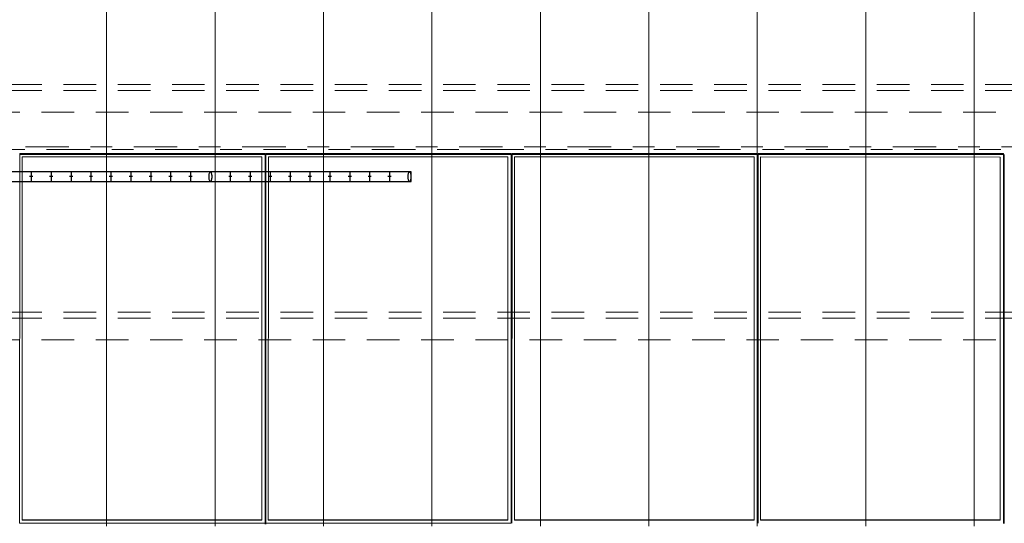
# Model space of a CAD drawing. Header units: metres. Extents: x -167 to 233, y -155 to 122.
# Tile 59 of 96: x 42.9 to 47.44, y 31.87 to 34.19. Entities that reach past the tile are written whole.
import ezdxf
from ezdxf.enums import TextEntityAlignment as Align

# ---------------------------------------------------------------- set-up
doc = ezdxf.new("R2010")
doc.units = ezdxf.units.M
doc.header["$MEASUREMENT"] = 0
for name, pattern in [('Achse', [0.4, 0.2, -0.1, 0, -0.1]), ('Raster', [0.4, 0.2, -0.1, 0, -0.1]), ('Strichlinie_ eng', [0.23, 0.15, -0.08])]:
    doc.linetypes.add(name, pattern=pattern)
for name, color, linetype in [('30 Dachaufbau', 7, 'Continuous'), ('30 Dachkonstruktion massiv', 7, 'Continuous'), ('40 Absturzsicherung', 7, 'Continuous'), ('70 PV-Anlage', 7, 'Continuous'), ('90 Achsraster', 7, 'Continuous')]:
    doc.layers.add(name, color=color, linetype=linetype)
doc.styles.add('ERSTELLTER_STIL_1', font='arial.ttf')

# ---------------------------------------------------------------- blocks, each defined once
blk = doc.blocks.new('Standard-Rastermarker_139')
at = {"layer": '90 Achsraster', "color": 14, "linetype": 'Raster', "lineweight": 18, "true_color": 0xa80000}
blk.add_line((1, 0), (45.4427, 0), dxfattribs=at)
at = {"layer": '90 Achsraster', "color": 14, "lineweight": 18, "true_color": 0xa80000, "style": 'ERSTELLTER_STIL_1'}
for tag, p in [('AC_MarkerText_1_0', (-0.35, 0.15)), ('AC_MarkerText_1_1', (46.7927, 0.15))]:
    blk.add_attdef(tag, text='', height=0.3, dxfattribs=at).set_placement(p, align=Align.TOP_CENTER)
blk = doc.blocks.new('Lattung 27')
at = {"layer": '30 Dachkonstruktion massiv', "color": 7, "linetype": 'Strichlinie_ eng', "lineweight": 13}
for p, q in [((40.5014, 5.3474), (0, 5.3474)), ((40.5014, 5.3196), (0, 5.3196)), ((0, 5.2206), (40.5014, 5.2206)), ((40.5014, 4.2978), (0, 4.2978)), ((40.5014, 4.2699), (0, 4.2699)), ((0, 4.1709), (40.5014, 4.1709))]:
    blk.add_line(p, q, dxfattribs=at)
blk = doc.blocks.new('*X218', base_point=(27236.1321, 33357.279))
at = {"layer": '30 Dachaufbau', "color": 7, "linetype": 'Continuous', "lineweight": 13}
for p, q in [((43.3011, 34.1721), (43.3011, 34.2364)), ((43.3011, 34.1721), (43.3011, 34.2364)), ((43.8011, 34.1721), (43.8011, 34.2364)), ((43.8011, 34.1721), (43.8011, 34.2364)), ((44.3011, 34.1721), (44.3011, 34.2364)), ((44.3011, 34.1721), (44.3011, 34.2364)), ((44.8011, 34.1721), (44.8011, 34.2364)), ((44.8011, 34.1721), (44.8011, 34.2364)), ((45.3011, 34.1721), (45.3011, 34.2364)), ((45.3011, 34.1721), (45.3011, 34.2364)), ((45.8011, 34.1721), (45.8011, 34.2364)), ((45.8011, 34.1721), (45.8011, 34.2364)), ((46.3011, 34.1721), (46.3011, 34.2364)), ((46.3011, 34.1721), (46.3011, 34.2364)), ((46.8011, 34.1721), (46.8011, 34.2364)), ((46.8011, 34.1721), (46.8011, 34.2364)), ((47.3011, 34.1721), (47.3011, 34.2364)), ((47.3011, 34.1721), (47.3011, 34.2364)), ((43.3011, 34.1077), (43.3011, 34.1721)), ((43.3011, 34.1077), (43.3011, 34.1721)), ((43.8011, 34.1077), (43.8011, 34.1721)), ((43.8011, 34.1077), (43.8011, 34.1721)), ((44.3011, 34.1077), (44.3011, 34.1721)), ((44.3011, 34.1077), (44.3011, 34.1721)), ((44.8011, 34.1077), (44.8011, 34.1721)), ((44.8011, 34.1077), (44.8011, 34.1721)), ((45.3011, 34.1077), (45.3011, 34.1721)), ((45.3011, 34.1077), (45.3011, 34.1721)), ((45.8011, 34.1077), (45.8011, 34.1721)), ((45.8011, 34.1077), (45.8011, 34.1721)), ((46.3011, 34.1077), (46.3011, 34.1721)), ((46.3011, 34.1077), (46.3011, 34.1721)), ((46.8011, 34.1077), (46.8011, 34.1721)), ((46.8011, 34.1077), (46.8011, 34.1721)), ((47.3011, 34.1077), (47.3011, 34.1721)), ((47.3011, 34.1077), (47.3011, 34.1721)), ((43.3011, 34.0433), (43.3011, 34.1077)), ((43.3011, 34.0433), (43.3011, 34.1077)), ((43.8011, 34.0433), (43.8011, 34.1077)), ((43.8011, 34.0433), (43.8011, 34.1077)), ((44.3011, 34.0433), (44.3011, 34.1077)), ((44.3011, 34.0433), (44.3011, 34.1077)), ((44.8011, 34.0433), (44.8011, 34.1077)), ((44.8011, 34.0433), (44.8011, 34.1077)), ((45.3011, 34.0433), (45.3011, 34.1077)), ((45.3011, 34.0433), (45.3011, 34.1077)), ((45.8011, 34.0433), (45.8011, 34.1077)), ((45.8011, 34.0433), (45.8011, 34.1077)), ((46.3011, 34.0433), (46.3011, 34.1077)), ((46.3011, 34.0433), (46.3011, 34.1077)), ((46.8011, 34.0433), (46.8011, 34.1077)), ((46.8011, 34.0433), (46.8011, 34.1077)), ((47.3011, 34.0433), (47.3011, 34.1077)), ((47.3011, 34.0433), (47.3011, 34.1077)), ((43.3011, 33.9789), (43.3011, 34.0433)), ((43.3011, 33.9789), (43.3011, 34.0433)), ((43.8011, 33.9789), (43.8011, 34.0433)), ((43.8011, 33.9789), (43.8011, 34.0433)), ((44.3011, 33.9789), (44.3011, 34.0433)), ((44.3011, 33.9789), (44.3011, 34.0433)), ((44.8011, 33.9789), (44.8011, 34.0433)), ((44.8011, 33.9789), (44.8011, 34.0433)), ((45.3011, 33.9789), (45.3011, 34.0433)), ((45.3011, 33.9789), (45.3011, 34.0433)), ((45.8011, 33.9789), (45.8011, 34.0433)), ((45.8011, 33.9789), (45.8011, 34.0433)), ((46.3011, 33.9789), (46.3011, 34.0433)), ((46.3011, 33.9789), (46.3011, 34.0433)), ((46.8011, 33.9789), (46.8011, 34.0433)), ((46.8011, 33.9789), (46.8011, 34.0433)), ((47.3011, 33.9789), (47.3011, 34.0433)), ((47.3011, 33.9789), (47.3011, 34.0433)), ((43.3011, 33.9146), (43.3011, 33.9789)), ((43.3011, 33.9146), (43.3011, 33.9789)), ((43.8011, 33.9146), (43.8011, 33.9789)), ((43.8011, 33.9146), (43.8011, 33.9789)), ((44.3011, 33.9146), (44.3011, 33.9789)), ((44.3011, 33.9146), (44.3011, 33.9789)), ((44.8011, 33.9146), (44.8011, 33.9789)), ((44.8011, 33.9146), (44.8011, 33.9789)), ((45.3011, 33.9146), (45.3011, 33.9789)), ((45.3011, 33.9146), (45.3011, 33.9789)), ((45.8011, 33.9146), (45.8011, 33.9789)), ((45.8011, 33.9146), (45.8011, 33.9789)), ((46.3011, 33.9146), (46.3011, 33.9789)), ((46.3011, 33.9146), (46.3011, 33.9789)), ((46.8011, 33.9146), (46.8011, 33.9789)), ((46.8011, 33.9146), (46.8011, 33.9789)), ((47.3011, 33.9146), (47.3011, 33.9789)), ((47.3011, 33.9146), (47.3011, 33.9789)), ((43.3011, 33.8502), (43.3011, 33.9146)), ((43.3011, 33.8502), (43.3011, 33.9146)), ((43.8011, 33.8502), (43.8011, 33.9146)), ((43.8011, 33.8502), (43.8011, 33.9146)), ((44.3011, 33.8502), (44.3011, 33.9146)), ((44.3011, 33.8502), (44.3011, 33.9146)), ((44.8011, 33.8502), (44.8011, 33.9146)), ((44.8011, 33.8502), (44.8011, 33.9146)), ((45.3011, 33.8502), (45.3011, 33.9146)), ((45.3011, 33.8502), (45.3011, 33.9146)), ((45.8011, 33.8502), (45.8011, 33.9146)), ((45.8011, 33.8502), (45.8011, 33.9146)), ((46.3011, 33.8502), (46.3011, 33.9146)), ((46.3011, 33.8502), (46.3011, 33.9146)), ((46.8011, 33.8502), (46.8011, 33.9146)), ((46.8011, 33.8502), (46.8011, 33.9146)), ((47.3011, 33.8502), (47.3011, 33.9146)), ((47.3011, 33.8502), (47.3011, 33.9146)), ((43.3011, 33.7858), (43.3011, 33.8502)), ((43.3011, 33.7858), (43.3011, 33.8502)), ((43.8011, 33.7858), (43.8011, 33.8502)), ((43.8011, 33.7858), (43.8011, 33.8502)), ((44.3011, 33.7858), (44.3011, 33.8502)), ((44.3011, 33.7858), (44.3011, 33.8502)), ((44.8011, 33.7858), (44.8011, 33.8502)), ((44.8011, 33.7858), (44.8011, 33.8502)), ((45.3011, 33.7858), (45.3011, 33.8502)), ((45.3011, 33.7858), (45.3011, 33.8502)), ((45.8011, 33.7858), (45.8011, 33.8502)), ((45.8011, 33.7858), (45.8011, 33.8502)), ((46.3011, 33.7858), (46.3011, 33.8502)), ((46.3011, 33.7858), (46.3011, 33.8502)), ((46.8011, 33.7858), (46.8011, 33.8502)), ((46.8011, 33.7858), (46.8011, 33.8502)), ((47.3011, 33.7858), (47.3011, 33.8502)), ((47.3011, 33.7858), (47.3011, 33.8502)), ((43.3011, 33.7215), (43.3011, 33.7858)), ((43.3011, 33.7215), (43.3011, 33.7858)), ((43.8011, 33.7215), (43.8011, 33.7858)), ((43.8011, 33.7215), (43.8011, 33.7858)), ((44.3011, 33.7215), (44.3011, 33.7858)), ((44.3011, 33.7215), (44.3011, 33.7858)), ((44.8011, 33.7215), (44.8011, 33.7858)), ((44.8011, 33.7215), (44.8011, 33.7858)), ((45.3011, 33.7215), (45.3011, 33.7858)), ((45.3011, 33.7215), (45.3011, 33.7858)), ((45.8011, 33.7215), (45.8011, 33.7858)), ((45.8011, 33.7215), (45.8011, 33.7858)), ((46.3011, 33.7215), (46.3011, 33.7858)), ((46.3011, 33.7215), (46.3011, 33.7858)), ((46.8011, 33.7215), (46.8011, 33.7858)), ((46.8011, 33.7215), (46.8011, 33.7858)), ((47.3011, 33.7215), (47.3011, 33.7858)), ((47.3011, 33.7215), (47.3011, 33.7858)), ((43.3011, 33.6571), (43.3011, 33.7215)), ((43.3011, 33.6571), (43.3011, 33.7215)), ((43.8011, 33.6571), (43.8011, 33.7215)), ((43.8011, 33.6571), (43.8011, 33.7215)), ((44.3011, 33.6571), (44.3011, 33.7215)), ((44.3011, 33.6571), (44.3011, 33.7215)), ((44.8011, 33.6571), (44.8011, 33.7215)), ((44.8011, 33.6571), (44.8011, 33.7215)), ((45.3011, 33.6571), (45.3011, 33.7215)), ((45.3011, 33.6571), (45.3011, 33.7215)), ((45.8011, 33.6571), (45.8011, 33.7215)), ((45.8011, 33.6571), (45.8011, 33.7215)), ((46.3011, 33.6571), (46.3011, 33.7215)), ((46.3011, 33.6571), (46.3011, 33.7215)), ((46.8011, 33.6571), (46.8011, 33.7215)), ((46.8011, 33.6571), (46.8011, 33.7215)), ((47.3011, 33.6571), (47.3011, 33.7215)), ((47.3011, 33.6571), (47.3011, 33.7215)), ((43.3011, 33.5927), (43.3011, 33.6571)), ((43.3011, 33.5927), (43.3011, 33.6571)), ((43.8011, 33.5927), (43.8011, 33.6571)), ((43.8011, 33.5927), (43.8011, 33.6571)), ((44.3011, 33.5927), (44.3011, 33.6571)), ((44.3011, 33.5927), (44.3011, 33.6571)), ((44.8011, 33.5927), (44.8011, 33.6571)), ((44.8011, 33.5927), (44.8011, 33.6571)), ((45.3011, 33.5927), (45.3011, 33.6571)), ((45.3011, 33.5927), (45.3011, 33.6571)), ((45.8011, 33.5927), (45.8011, 33.6571)), ((45.8011, 33.5927), (45.8011, 33.6571)), ((46.3011, 33.5927), (46.3011, 33.6571)), ((46.3011, 33.5927), (46.3011, 33.6571)), ((46.8011, 33.5927), (46.8011, 33.6571)), ((46.8011, 33.5927), (46.8011, 33.6571)), ((47.3011, 33.5927), (47.3011, 33.6571)), ((47.3011, 33.5927), (47.3011, 33.6571)), ((43.3011, 33.5284), (43.3011, 33.5927)), ((43.3011, 33.5284), (43.3011, 33.5927)), ((43.8011, 33.5284), (43.8011, 33.5927)), ((43.8011, 33.5284), (43.8011, 33.5927)), ((44.3011, 33.5284), (44.3011, 33.5927)), ((44.3011, 33.5284), (44.3011, 33.5927)), ((44.8011, 33.5284), (44.8011, 33.5927)), ((44.8011, 33.5284), (44.8011, 33.5927)), ((45.3011, 33.5284), (45.3011, 33.5927)), ((45.3011, 33.5284), (45.3011, 33.5927)), ((45.8011, 33.5284), (45.8011, 33.5927)), ((45.8011, 33.5284), (45.8011, 33.5927)), ((46.3011, 33.5284), (46.3011, 33.5927)), ((46.3011, 33.5284), (46.3011, 33.5927)), ((46.8011, 33.5284), (46.8011, 33.5927)), ((46.8011, 33.5284), (46.8011, 33.5927)), ((47.3011, 33.5284), (47.3011, 33.5927)), ((47.3011, 33.5284), (47.3011, 33.5927)), ((43.3011, 33.464), (43.3011, 33.5284)), ((43.3011, 33.464), (43.3011, 33.5284)), ((43.8011, 33.464), (43.8011, 33.5284)), ((43.8011, 33.464), (43.8011, 33.5284)), ((44.3011, 33.464), (44.3011, 33.5284)), ((44.3011, 33.464), (44.3011, 33.5284)), ((44.8011, 33.464), (44.8011, 33.5284)), ((44.8011, 33.464), (44.8011, 33.5284)), ((45.3011, 33.464), (45.3011, 33.5284)), ((45.3011, 33.464), (45.3011, 33.5284)), ((45.8011, 33.464), (45.8011, 33.5284)), ((45.8011, 33.464), (45.8011, 33.5284)), ((46.3011, 33.464), (46.3011, 33.5284)), ((46.3011, 33.464), (46.3011, 33.5284)), ((46.8011, 33.464), (46.8011, 33.5284)), ((46.8011, 33.464), (46.8011, 33.5284)), ((47.3011, 33.464), (47.3011, 33.5284)), ((47.3011, 33.464), (47.3011, 33.5284)), ((43.3011, 33.3996), (43.3011, 33.464)), ((43.3011, 33.3996), (43.3011, 33.464)), ((43.8011, 33.3996), (43.8011, 33.464)), ((43.8011, 33.3996), (43.8011, 33.464)), ((44.3011, 33.3996), (44.3011, 33.464)), ((44.3011, 33.3996), (44.3011, 33.464)), ((44.8011, 33.3996), (44.8011, 33.464)), ((44.8011, 33.3996), (44.8011, 33.464)), ((45.3011, 33.3996), (45.3011, 33.464)), ((45.3011, 33.3996), (45.3011, 33.464)), ((45.8011, 33.3996), (45.8011, 33.464)), ((45.8011, 33.3996), (45.8011, 33.464)), ((46.3011, 33.3996), (46.3011, 33.464)), ((46.3011, 33.3996), (46.3011, 33.464)), ((46.8011, 33.3996), (46.8011, 33.464)), ((46.8011, 33.3996), (46.8011, 33.464)), ((47.3011, 33.3996), (47.3011, 33.464)), ((47.3011, 33.3996), (47.3011, 33.464)), ((43.3011, 33.3353), (43.3011, 33.3996)), ((43.3011, 33.3353), (43.3011, 33.3996)), ((43.8011, 33.3353), (43.8011, 33.3996)), ((43.8011, 33.3353), (43.8011, 33.3996)), ((44.3011, 33.3353), (44.3011, 33.3996)), ((44.3011, 33.3353), (44.3011, 33.3996)), ((44.8011, 33.3353), (44.8011, 33.3996)), ((44.8011, 33.3353), (44.8011, 33.3996)), ((45.3011, 33.3353), (45.3011, 33.3996)), ((45.3011, 33.3353), (45.3011, 33.3996)), ((45.8011, 33.3353), (45.8011, 33.3996)), ((45.8011, 33.3353), (45.8011, 33.3996)), ((46.3011, 33.3353), (46.3011, 33.3996)), ((46.3011, 33.3353), (46.3011, 33.3996)), ((46.8011, 33.3353), (46.8011, 33.3996)), ((46.8011, 33.3353), (46.8011, 33.3996)), ((47.3011, 33.3353), (47.3011, 33.3996)), ((47.3011, 33.3353), (47.3011, 33.3996)), ((43.3011, 33.2709), (43.3011, 33.3353)), ((43.3011, 33.2709), (43.3011, 33.3353)), ((43.8011, 33.2709), (43.8011, 33.3353)), ((43.8011, 33.2709), (43.8011, 33.3353)), ((44.3011, 33.2709), (44.3011, 33.3353)), ((44.3011, 33.2709), (44.3011, 33.3353)), ((44.8011, 33.2709), (44.8011, 33.3353)), ((44.8011, 33.2709), (44.8011, 33.3353)), ((45.3011, 33.2709), (45.3011, 33.3353)), ((45.3011, 33.2709), (45.3011, 33.3353)), ((45.8011, 33.2709), (45.8011, 33.3353)), ((45.8011, 33.2709), (45.8011, 33.3353)), ((46.3011, 33.2709), (46.3011, 33.3353)), ((46.3011, 33.2709), (46.3011, 33.3353)), ((46.8011, 33.2709), (46.8011, 33.3353)), ((46.8011, 33.2709), (46.8011, 33.3353)), ((47.3011, 33.2709), (47.3011, 33.3353)), ((47.3011, 33.2709), (47.3011, 33.3353)), ((43.3011, 33.2065), (43.3011, 33.2709)), ((43.3011, 33.2065), (43.3011, 33.2709)), ((43.8011, 33.2065), (43.8011, 33.2709)), ((43.8011, 33.2065), (43.8011, 33.2709)), ((44.3011, 33.2065), (44.3011, 33.2709)), ((44.3011, 33.2065), (44.3011, 33.2709)), ((44.8011, 33.2065), (44.8011, 33.2709)), ((44.8011, 33.2065), (44.8011, 33.2709)), ((45.3011, 33.2065), (45.3011, 33.2709)), ((45.3011, 33.2065), (45.3011, 33.2709)), ((45.8011, 33.2065), (45.8011, 33.2709)), ((45.8011, 33.2065), (45.8011, 33.2709)), ((46.3011, 33.2065), (46.3011, 33.2709)), ((46.3011, 33.2065), (46.3011, 33.2709)), ((46.8011, 33.2065), (46.8011, 33.2709)), ((46.8011, 33.2065), (46.8011, 33.2709)), ((47.3011, 33.2065), (47.3011, 33.2709)), ((47.3011, 33.2065), (47.3011, 33.2709)), ((43.3011, 33.1422), (43.3011, 33.2065)), ((43.3011, 33.1422), (43.3011, 33.2065)), ((43.8011, 33.1422), (43.8011, 33.2065)), ((43.8011, 33.1422), (43.8011, 33.2065)), ((44.3011, 33.1422), (44.3011, 33.2065)), ((44.3011, 33.1422), (44.3011, 33.2065)), ((44.8011, 33.1422), (44.8011, 33.2065)), ((44.8011, 33.1422), (44.8011, 33.2065)), ((45.3011, 33.1422), (45.3011, 33.2065)), ((45.3011, 33.1422), (45.3011, 33.2065)), ((45.8011, 33.1422), (45.8011, 33.2065)), ((45.8011, 33.1422), (45.8011, 33.2065)), ((46.3011, 33.1422), (46.3011, 33.2065)), ((46.3011, 33.1422), (46.3011, 33.2065)), ((46.8011, 33.1422), (46.8011, 33.2065)), ((46.8011, 33.1422), (46.8011, 33.2065)), ((47.3011, 33.1422), (47.3011, 33.2065)), ((47.3011, 33.1422), (47.3011, 33.2065)), ((43.3011, 33.0778), (43.3011, 33.1422)), ((43.3011, 33.0778), (43.3011, 33.1422)), ((43.8011, 33.0778), (43.8011, 33.1422)), ((43.8011, 33.0778), (43.8011, 33.1422)), ((44.3011, 33.0778), (44.3011, 33.1422)), ((44.3011, 33.0778), (44.3011, 33.1422)), ((44.8011, 33.0778), (44.8011, 33.1422)), ((44.8011, 33.0778), (44.8011, 33.1422)), ((45.3011, 33.0778), (45.3011, 33.1422)), ((45.3011, 33.0778), (45.3011, 33.1422)), ((45.8011, 33.0778), (45.8011, 33.1422)), ((45.8011, 33.0778), (45.8011, 33.1422)), ((46.3011, 33.0778), (46.3011, 33.1422)), ((46.3011, 33.0778), (46.3011, 33.1422)), ((46.8011, 33.0778), (46.8011, 33.1422)), ((46.8011, 33.0778), (46.8011, 33.1422)), ((47.3011, 33.0778), (47.3011, 33.1422)), ((47.3011, 33.0778), (47.3011, 33.1422)), ((43.3011, 33.0134), (43.3011, 33.0778)), ((43.3011, 33.0134), (43.3011, 33.0778)), ((43.8011, 33.0134), (43.8011, 33.0778)), ((43.8011, 33.0134), (43.8011, 33.0778)), ((44.3011, 33.0134), (44.3011, 33.0778)), ((44.3011, 33.0134), (44.3011, 33.0778)), ((44.8011, 33.0134), (44.8011, 33.0778)), ((44.8011, 33.0134), (44.8011, 33.0778)), ((45.3011, 33.0134), (45.3011, 33.0778)), ((45.3011, 33.0134), (45.3011, 33.0778)), ((45.8011, 33.0134), (45.8011, 33.0778)), ((45.8011, 33.0134), (45.8011, 33.0778)), ((46.3011, 33.0134), (46.3011, 33.0778)), ((46.3011, 33.0134), (46.3011, 33.0778)), ((46.8011, 33.0134), (46.8011, 33.0778)), ((46.8011, 33.0134), (46.8011, 33.0778)), ((47.3011, 33.0134), (47.3011, 33.0778)), ((47.3011, 33.0134), (47.3011, 33.0778)), ((43.3011, 32.9491), (43.3011, 33.0134)), ((43.3011, 32.9491), (43.3011, 33.0134)), ((43.8011, 32.9491), (43.8011, 33.0134)), ((43.8011, 32.9491), (43.8011, 33.0134)), ((44.3011, 32.9491), (44.3011, 33.0134)), ((44.3011, 32.9491), (44.3011, 33.0134)), ((44.8011, 32.9491), (44.8011, 33.0134)), ((44.8011, 32.9491), (44.8011, 33.0134)), ((45.3011, 32.9491), (45.3011, 33.0134)), ((45.3011, 32.9491), (45.3011, 33.0134)), ((45.8011, 32.9491), (45.8011, 33.0134)), ((45.8011, 32.9491), (45.8011, 33.0134)), ((46.3011, 32.9491), (46.3011, 33.0134)), ((46.3011, 32.9491), (46.3011, 33.0134)), ((46.8011, 32.9491), (46.8011, 33.0134)), ((46.8011, 32.9491), (46.8011, 33.0134)), ((47.3011, 32.9491), (47.3011, 33.0134)), ((47.3011, 32.9491), (47.3011, 33.0134)), ((43.3011, 32.8847), (43.3011, 32.9491)), ((43.3011, 32.8847), (43.3011, 32.9491)), ((43.8011, 32.8847), (43.8011, 32.9491)), ((43.8011, 32.8847), (43.8011, 32.9491)), ((44.3011, 32.8847), (44.3011, 32.9491)), ((44.3011, 32.8847), (44.3011, 32.9491)), ((44.8011, 32.8847), (44.8011, 32.9491)), ((44.8011, 32.8847), (44.8011, 32.9491)), ((45.3011, 32.8847), (45.3011, 32.9491)), ((45.3011, 32.8847), (45.3011, 32.9491)), ((45.8011, 32.8847), (45.8011, 32.9491)), ((45.8011, 32.8847), (45.8011, 32.9491)), ((46.3011, 32.8847), (46.3011, 32.9491)), ((46.3011, 32.8847), (46.3011, 32.9491)), ((46.8011, 32.8847), (46.8011, 32.9491)), ((46.8011, 32.8847), (46.8011, 32.9491)), ((47.3011, 32.8847), (47.3011, 32.9491)), ((47.3011, 32.8847), (47.3011, 32.9491)), ((43.3011, 32.8203), (43.3011, 32.8847)), ((43.3011, 32.8203), (43.3011, 32.8847)), ((43.8011, 32.8203), (43.8011, 32.8847)), ((43.8011, 32.8203), (43.8011, 32.8847)), ((44.3011, 32.8203), (44.3011, 32.8847)), ((44.3011, 32.8203), (44.3011, 32.8847)), ((44.8011, 32.8203), (44.8011, 32.8847)), ((44.8011, 32.8203), (44.8011, 32.8847)), ((45.3011, 32.8203), (45.3011, 32.8847)), ((45.3011, 32.8203), (45.3011, 32.8847)), ((45.8011, 32.8203), (45.8011, 32.8847)), ((45.8011, 32.8203), (45.8011, 32.8847)), ((46.3011, 32.8203), (46.3011, 32.8847)), ((46.3011, 32.8203), (46.3011, 32.8847)), ((46.8011, 32.8203), (46.8011, 32.8847)), ((46.8011, 32.8203), (46.8011, 32.8847)), ((47.3011, 32.8203), (47.3011, 32.8847)), ((47.3011, 32.8203), (47.3011, 32.8847)), ((43.3011, 32.756), (43.3011, 32.8203)), ((43.3011, 32.756), (43.3011, 32.8203)), ((43.8011, 32.756), (43.8011, 32.8203)), ((43.8011, 32.756), (43.8011, 32.8203)), ((44.3011, 32.756), (44.3011, 32.8203)), ((44.3011, 32.756), (44.3011, 32.8203)), ((44.8011, 32.756), (44.8011, 32.8203)), ((44.8011, 32.756), (44.8011, 32.8203)), ((45.3011, 32.756), (45.3011, 32.8203)), ((45.3011, 32.756), (45.3011, 32.8203)), ((45.8011, 32.756), (45.8011, 32.8203)), ((45.8011, 32.756), (45.8011, 32.8203)), ((46.3011, 32.756), (46.3011, 32.8203)), ((46.3011, 32.756), (46.3011, 32.8203)), ((46.8011, 32.756), (46.8011, 32.8203)), ((46.8011, 32.756), (46.8011, 32.8203)), ((47.3011, 32.756), (47.3011, 32.8203)), ((47.3011, 32.756), (47.3011, 32.8203)), ((43.3011, 32.6916), (43.3011, 32.756)), ((43.3011, 32.6916), (43.3011, 32.756)), ((43.8011, 32.6916), (43.8011, 32.756)), ((43.8011, 32.6916), (43.8011, 32.756)), ((44.3011, 32.6916), (44.3011, 32.756)), ((44.3011, 32.6916), (44.3011, 32.756)), ((44.8011, 32.6916), (44.8011, 32.756)), ((44.8011, 32.6916), (44.8011, 32.756)), ((45.3011, 32.6916), (45.3011, 32.756)), ((45.3011, 32.6916), (45.3011, 32.756)), ((45.8011, 32.6916), (45.8011, 32.756)), ((45.8011, 32.6916), (45.8011, 32.756)), ((46.3011, 32.6916), (46.3011, 32.756)), ((46.3011, 32.6916), (46.3011, 32.756)), ((46.8011, 32.6916), (46.8011, 32.756)), ((46.8011, 32.6916), (46.8011, 32.756)), ((47.3011, 32.6916), (47.3011, 32.756)), ((47.3011, 32.6916), (47.3011, 32.756)), ((43.3011, 32.6272), (43.3011, 32.6916)), ((43.3011, 32.6272), (43.3011, 32.6916)), ((43.8011, 32.6272), (43.8011, 32.6916)), ((43.8011, 32.6272), (43.8011, 32.6916)), ((44.3011, 32.6272), (44.3011, 32.6916)), ((44.3011, 32.6272), (44.3011, 32.6916)), ((44.8011, 32.6272), (44.8011, 32.6916)), ((44.8011, 32.6272), (44.8011, 32.6916)), ((45.3011, 32.6272), (45.3011, 32.6916)), ((45.3011, 32.6272), (45.3011, 32.6916)), ((45.8011, 32.6272), (45.8011, 32.6916)), ((45.8011, 32.6272), (45.8011, 32.6916)), ((46.3011, 32.6272), (46.3011, 32.6916)), ((46.3011, 32.6272), (46.3011, 32.6916)), ((46.8011, 32.6272), (46.8011, 32.6916)), ((46.8011, 32.6272), (46.8011, 32.6916)), ((47.3011, 32.6272), (47.3011, 32.6916)), ((47.3011, 32.6272), (47.3011, 32.6916)), ((43.3011, 32.5629), (43.3011, 32.6272)), ((43.3011, 32.5629), (43.3011, 32.6272)), ((43.8011, 32.5629), (43.8011, 32.6272)), ((43.8011, 32.5629), (43.8011, 32.6272)), ((44.3011, 32.5629), (44.3011, 32.6272)), ((44.3011, 32.5629), (44.3011, 32.6272)), ((44.8011, 32.5629), (44.8011, 32.6272)), ((44.8011, 32.5629), (44.8011, 32.6272)), ((45.3011, 32.5629), (45.3011, 32.6272)), ((45.3011, 32.5629), (45.3011, 32.6272)), ((45.8011, 32.5629), (45.8011, 32.6272)), ((45.8011, 32.5629), (45.8011, 32.6272)), ((46.3011, 32.5629), (46.3011, 32.6272)), ((46.3011, 32.5629), (46.3011, 32.6272)), ((46.8011, 32.5629), (46.8011, 32.6272)), ((46.8011, 32.5629), (46.8011, 32.6272)), ((47.3011, 32.5629), (47.3011, 32.6272)), ((47.3011, 32.5629), (47.3011, 32.6272)), ((43.3011, 32.4985), (43.3011, 32.5629)), ((43.3011, 32.4985), (43.3011, 32.5629)), ((43.8011, 32.4985), (43.8011, 32.5629)), ((43.8011, 32.4985), (43.8011, 32.5629)), ((44.3011, 32.4985), (44.3011, 32.5629)), ((44.3011, 32.4985), (44.3011, 32.5629)), ((44.8011, 32.4985), (44.8011, 32.5629)), ((44.8011, 32.4985), (44.8011, 32.5629)), ((45.3011, 32.4985), (45.3011, 32.5629)), ((45.3011, 32.4985), (45.3011, 32.5629)), ((45.8011, 32.4985), (45.8011, 32.5629)), ((45.8011, 32.4985), (45.8011, 32.5629)), ((46.3011, 32.4985), (46.3011, 32.5629)), ((46.3011, 32.4985), (46.3011, 32.5629)), ((46.8011, 32.4985), (46.8011, 32.5629)), ((46.8011, 32.4985), (46.8011, 32.5629)), ((47.3011, 32.4985), (47.3011, 32.5629)), ((47.3011, 32.4985), (47.3011, 32.5629)), ((43.3011, 32.4341), (43.3011, 32.4985)), ((43.3011, 32.4341), (43.3011, 32.4985)), ((43.8011, 32.4341), (43.8011, 32.4985)), ((43.8011, 32.4341), (43.8011, 32.4985)), ((44.3011, 32.4341), (44.3011, 32.4985)), ((44.3011, 32.4341), (44.3011, 32.4985)), ((44.8011, 32.4341), (44.8011, 32.4985)), ((44.8011, 32.4341), (44.8011, 32.4985)), ((45.3011, 32.4341), (45.3011, 32.4985)), ((45.3011, 32.4341), (45.3011, 32.4985)), ((45.8011, 32.4341), (45.8011, 32.4985)), ((45.8011, 32.4341), (45.8011, 32.4985)), ((46.3011, 32.4341), (46.3011, 32.4985)), ((46.3011, 32.4341), (46.3011, 32.4985)), ((46.8011, 32.4341), (46.8011, 32.4985)), ((46.8011, 32.4341), (46.8011, 32.4985)), ((47.3011, 32.4341), (47.3011, 32.4985)), ((47.3011, 32.4341), (47.3011, 32.4985)), ((43.3011, 32.3698), (43.3011, 32.4341)), ((43.3011, 32.3698), (43.3011, 32.4341)), ((43.8011, 32.3698), (43.8011, 32.4341)), ((43.8011, 32.3698), (43.8011, 32.4341)), ((44.3011, 32.3698), (44.3011, 32.4341)), ((44.3011, 32.3698), (44.3011, 32.4341)), ((44.8011, 32.3698), (44.8011, 32.4341)), ((44.8011, 32.3698), (44.8011, 32.4341)), ((45.3011, 32.3698), (45.3011, 32.4341)), ((45.3011, 32.3698), (45.3011, 32.4341)), ((45.8011, 32.3698), (45.8011, 32.4341)), ((45.8011, 32.3698), (45.8011, 32.4341)), ((46.3011, 32.3698), (46.3011, 32.4341)), ((46.3011, 32.3698), (46.3011, 32.4341)), ((46.8011, 32.3698), (46.8011, 32.4341)), ((46.8011, 32.3698), (46.8011, 32.4341)), ((47.3011, 32.3698), (47.3011, 32.4341)), ((47.3011, 32.3698), (47.3011, 32.4341)), ((43.3011, 32.3054), (43.3011, 32.3698)), ((43.3011, 32.3054), (43.3011, 32.3698)), ((43.8011, 32.3054), (43.8011, 32.3698)), ((43.8011, 32.3054), (43.8011, 32.3698)), ((44.3011, 32.3054), (44.3011, 32.3698)), ((44.3011, 32.3054), (44.3011, 32.3698)), ((44.8011, 32.3054), (44.8011, 32.3698)), ((44.8011, 32.3054), (44.8011, 32.3698)), ((45.3011, 32.3054), (45.3011, 32.3698)), ((45.3011, 32.3054), (45.3011, 32.3698)), ((45.8011, 32.3054), (45.8011, 32.3698)), ((45.8011, 32.3054), (45.8011, 32.3698)), ((46.3011, 32.3054), (46.3011, 32.3698)), ((46.3011, 32.3054), (46.3011, 32.3698)), ((46.8011, 32.3054), (46.8011, 32.3698)), ((46.8011, 32.3054), (46.8011, 32.3698)), ((47.3011, 32.3054), (47.3011, 32.3698)), ((47.3011, 32.3054), (47.3011, 32.3698)), ((43.3011, 32.241), (43.3011, 32.3054)), ((43.3011, 32.241), (43.3011, 32.3054)), ((43.8011, 32.241), (43.8011, 32.3054)), ((43.8011, 32.241), (43.8011, 32.3054)), ((44.3011, 32.241), (44.3011, 32.3054)), ((44.3011, 32.241), (44.3011, 32.3054)), ((44.8011, 32.241), (44.8011, 32.3054)), ((44.8011, 32.241), (44.8011, 32.3054)), ((45.3011, 32.241), (45.3011, 32.3054)), ((45.3011, 32.241), (45.3011, 32.3054)), ((45.8011, 32.241), (45.8011, 32.3054)), ((45.8011, 32.241), (45.8011, 32.3054)), ((46.3011, 32.241), (46.3011, 32.3054)), ((46.3011, 32.241), (46.3011, 32.3054)), ((46.8011, 32.241), (46.8011, 32.3054)), ((46.8011, 32.241), (46.8011, 32.3054)), ((47.3011, 32.241), (47.3011, 32.3054)), ((47.3011, 32.241), (47.3011, 32.3054)), ((43.3011, 32.1767), (43.3011, 32.241)), ((43.3011, 32.1767), (43.3011, 32.241)), ((43.8011, 32.1767), (43.8011, 32.241)), ((43.8011, 32.1767), (43.8011, 32.241)), ((44.3011, 32.1767), (44.3011, 32.241)), ((44.3011, 32.1767), (44.3011, 32.241)), ((44.8011, 32.1767), (44.8011, 32.241)), ((44.8011, 32.1767), (44.8011, 32.241)), ((45.3011, 32.1767), (45.3011, 32.241)), ((45.3011, 32.1767), (45.3011, 32.241)), ((45.8011, 32.1767), (45.8011, 32.241)), ((45.8011, 32.1767), (45.8011, 32.241)), ((46.3011, 32.1767), (46.3011, 32.241)), ((46.3011, 32.1767), (46.3011, 32.241)), ((46.8011, 32.1767), (46.8011, 32.241)), ((46.8011, 32.1767), (46.8011, 32.241)), ((47.3011, 32.1767), (47.3011, 32.241)), ((47.3011, 32.1767), (47.3011, 32.241)), ((43.3011, 32.1123), (43.3011, 32.1767)), ((43.3011, 32.1123), (43.3011, 32.1767)), ((43.8011, 32.1123), (43.8011, 32.1767)), ((43.8011, 32.1123), (43.8011, 32.1767)), ((44.3011, 32.1123), (44.3011, 32.1767)), ((44.3011, 32.1123), (44.3011, 32.1767)), ((44.8011, 32.1123), (44.8011, 32.1767)), ((44.8011, 32.1123), (44.8011, 32.1767)), ((45.3011, 32.1123), (45.3011, 32.1767)), ((45.3011, 32.1123), (45.3011, 32.1767)), ((45.8011, 32.1123), (45.8011, 32.1767)), ((45.8011, 32.1123), (45.8011, 32.1767)), ((46.3011, 32.1123), (46.3011, 32.1767)), ((46.3011, 32.1123), (46.3011, 32.1767)), ((46.8011, 32.1123), (46.8011, 32.1767)), ((46.8011, 32.1123), (46.8011, 32.1767)), ((47.3011, 32.1123), (47.3011, 32.1767)), ((47.3011, 32.1123), (47.3011, 32.1767)), ((43.3011, 32.0479), (43.3011, 32.1123)), ((43.3011, 32.0479), (43.3011, 32.1123)), ((43.8011, 32.0479), (43.8011, 32.1123)), ((43.8011, 32.0479), (43.8011, 32.1123)), ((44.3011, 32.0479), (44.3011, 32.1123)), ((44.3011, 32.0479), (44.3011, 32.1123)), ((44.8011, 32.0479), (44.8011, 32.1123)), ((44.8011, 32.0479), (44.8011, 32.1123)), ((45.3011, 32.0479), (45.3011, 32.1123)), ((45.3011, 32.0479), (45.3011, 32.1123)), ((45.8011, 32.0479), (45.8011, 32.1123)), ((45.8011, 32.0479), (45.8011, 32.1123)), ((46.3011, 32.0479), (46.3011, 32.1123)), ((46.3011, 32.0479), (46.3011, 32.1123)), ((46.8011, 32.0479), (46.8011, 32.1123)), ((46.8011, 32.0479), (46.8011, 32.1123)), ((47.3011, 32.0479), (47.3011, 32.1123)), ((47.3011, 32.0479), (47.3011, 32.1123)), ((43.3011, 31.9836), (43.3011, 32.0479)), ((43.3011, 31.9836), (43.3011, 32.0479)), ((43.8011, 31.9836), (43.8011, 32.0479)), ((43.8011, 31.9836), (43.8011, 32.0479)), ((44.3011, 31.9836), (44.3011, 32.0479)), ((44.3011, 31.9836), (44.3011, 32.0479)), ((44.8011, 31.9836), (44.8011, 32.0479)), ((44.8011, 31.9836), (44.8011, 32.0479)), ((45.3011, 31.9836), (45.3011, 32.0479)), ((45.3011, 31.9836), (45.3011, 32.0479)), ((45.8011, 31.9836), (45.8011, 32.0479)), ((45.8011, 31.9836), (45.8011, 32.0479)), ((46.3011, 31.9836), (46.3011, 32.0479)), ((46.3011, 31.9836), (46.3011, 32.0479)), ((46.8011, 31.9836), (46.8011, 32.0479)), ((46.8011, 31.9836), (46.8011, 32.0479)), ((47.3011, 31.9836), (47.3011, 32.0479)), ((47.3011, 31.9836), (47.3011, 32.0479)), ((43.3011, 31.9192), (43.3011, 31.9836)), ((43.3011, 31.9192), (43.3011, 31.9836)), ((43.8011, 31.9192), (43.8011, 31.9836)), ((43.8011, 31.9192), (43.8011, 31.9836)), ((44.3011, 31.9192), (44.3011, 31.9836)), ((44.3011, 31.9192), (44.3011, 31.9836)), ((44.8011, 31.9192), (44.8011, 31.9836)), ((44.8011, 31.9192), (44.8011, 31.9836)), ((45.3011, 31.9192), (45.3011, 31.9836)), ((45.3011, 31.9192), (45.3011, 31.9836)), ((45.8011, 31.9192), (45.8011, 31.9836)), ((45.8011, 31.9192), (45.8011, 31.9836)), ((46.3011, 31.9192), (46.3011, 31.9836)), ((46.3011, 31.9192), (46.3011, 31.9836)), ((46.8011, 31.9192), (46.8011, 31.9836)), ((46.8011, 31.9192), (46.8011, 31.9836)), ((47.3011, 31.9192), (47.3011, 31.9836)), ((47.3011, 31.9192), (47.3011, 31.9836)), ((43.3011, 31.8548), (43.3011, 31.9192)), ((43.3011, 31.8548), (43.3011, 31.9192)), ((43.8011, 31.8548), (43.8011, 31.9192)), ((43.8011, 31.8548), (43.8011, 31.9192)), ((44.3011, 31.8548), (44.3011, 31.9192)), ((44.3011, 31.8548), (44.3011, 31.9192)), ((44.8011, 31.8548), (44.8011, 31.9192)), ((44.8011, 31.8548), (44.8011, 31.9192)), ((45.3011, 31.8548), (45.3011, 31.9192)), ((45.3011, 31.8548), (45.3011, 31.9192)), ((45.8011, 31.8548), (45.8011, 31.9192)), ((45.8011, 31.8548), (45.8011, 31.9192)), ((46.3011, 31.8548), (46.3011, 31.9192)), ((46.3011, 31.8548), (46.3011, 31.9192)), ((46.8011, 31.8548), (46.8011, 31.9192)), ((46.8011, 31.8548), (46.8011, 31.9192)), ((47.3011, 31.8548), (47.3011, 31.9192)), ((47.3011, 31.8548), (47.3011, 31.9192))]:
    blk.add_line(p, q, dxfattribs=at)
blk = doc.blocks.new('Solarkollektor - ACB')
at = {"layer": '70 PV-Anlage', "color": 7, "linetype": 'Achse', "lineweight": 13}
blk.add_line((39.725, 5.1237), (0, 5.1237), dxfattribs=at)
at = {"layer": '70 PV-Anlage', "color": 7, "linetype": 'Continuous', "lineweight": 13}
for p, q in [((10.2115, 3.3884), (10.2115, 5.0882)), ((11.3465, 5.0924), (10.215, 5.0924)), ((10.215, 5.0924), (10.215, 5.0882)), ((11.3465, 5.0882), (10.215, 5.0882)), ((10.215, 5.0882), (10.215, 3.3884)), ((11.3465, 5.0924), (11.3465, 5.0882)), ((11.3465, 3.3884), (11.3465, 5.0882)), ((12.4815, 5.0924), (11.35, 5.0924)), ((11.35, 5.0924), (11.35, 5.0882)), ((12.4815, 5.0882), (11.35, 5.0882)), ((11.35, 5.0882), (11.35, 3.3884)), ((12.4815, 5.0924), (12.4815, 5.0882)), ((12.4815, 3.3884), (12.4815, 5.0882)), ((13.6165, 5.0924), (12.485, 5.0924)), ((12.485, 5.0924), (12.485, 5.0882)), ((13.6165, 5.0882), (12.485, 5.0882)), ((12.485, 5.0882), (12.485, 3.3884)), ((13.6165, 5.0924), (13.6165, 5.0882)), ((13.6165, 3.3884), (13.6165, 5.0882)), ((14.7515, 5.0924), (13.62, 5.0924)), ((13.62, 5.0924), (13.62, 5.0882)), ((14.7515, 5.0882), (13.62, 5.0882)), ((13.62, 5.0882), (13.62, 3.3884)), ((14.7515, 5.0924), (14.7515, 5.0882)), ((14.7515, 3.3884), (14.7515, 5.0882)), ((10.23, 3.4033), (10.23, 5.0768)), ((10.23, 5.0768), (11.335, 5.0768)), ((11.335, 5.0768), (11.335, 3.4033)), ((11.365, 3.4033), (11.365, 5.0768)), ((11.365, 5.0768), (12.47, 5.0768)), ((12.47, 5.0768), (12.47, 3.4033)), ((12.5, 3.4033), (12.5, 5.0768)), ((12.5, 5.0768), (13.605, 5.0768)), ((13.605, 5.0768), (13.605, 3.4033)), ((13.635, 3.4033), (13.635, 5.0768)), ((13.635, 5.0768), (14.74, 5.0768)), ((14.74, 5.0768), (14.74, 3.4033)), ((10.215, 5.0222), (10.2115, 5.0222)), ((10.215, 5.0166), (10.2115, 5.0166)), ((11.35, 5.0222), (11.3465, 5.0222)), ((11.35, 5.0166), (11.3465, 5.0166)), ((12.485, 5.0222), (12.4815, 5.0222)), ((12.485, 5.0166), (12.4815, 5.0166)), ((13.62, 5.0222), (13.6165, 5.0222)), ((13.62, 5.0166), (13.6165, 5.0166)), ((10.2115, 4.977), (10.215, 4.977)), ((10.2115, 4.9749), (10.215, 4.9749)), ((11.3465, 4.977), (11.35, 4.977)), ((11.3465, 4.9749), (11.35, 4.9749)), ((12.4815, 4.977), (12.485, 4.977)), ((12.4815, 4.9749), (12.485, 4.9749)), ((13.6165, 4.977), (13.62, 4.977)), ((13.6165, 4.9749), (13.62, 4.9749)), ((10.215, 3.4378), (10.2115, 3.4378)), ((10.215, 3.4322), (10.2115, 3.4322)), ((11.35, 3.4378), (11.3465, 3.4378)), ((11.35, 3.4322), (11.3465, 3.4322)), ((12.485, 3.4378), (12.4815, 3.4378)), ((12.485, 3.4322), (12.4815, 3.4322)), ((13.62, 3.4378), (13.6165, 3.4378)), ((13.62, 3.4322), (13.6165, 3.4322)), ((10.2115, 3.3926), (10.215, 3.3926)), ((10.23, 3.4043), (11.335, 3.4043)), ((11.335, 3.4033), (10.23, 3.4033)), ((11.3465, 3.3926), (11.35, 3.3926)), ((11.365, 3.4043), (12.47, 3.4043)), ((12.47, 3.4033), (11.365, 3.4033)), ((12.4815, 3.3926), (12.485, 3.3926)), ((12.485, 3.3884), (13.6165, 3.3884)), ((12.5, 3.4043), (13.605, 3.4043)), ((13.605, 3.4033), (12.5, 3.4033)), ((13.6165, 3.3926), (13.62, 3.3926)), ((13.6165, 3.3884), (13.6165, 3.385)), ((13.62, 3.3884), (13.62, 3.385)), ((13.62, 3.3884), (14.7515, 3.3884)), ((13.635, 3.4043), (14.74, 3.4043)), ((14.74, 3.4033), (13.635, 3.4033))]:
    blk.add_line(p, q, dxfattribs=at)

msp = doc.modelspace()

# ---------------------------------------------------------------- linework, layer by layer
at = {"layer": '40 Absturzsicherung', "color": 250, "linetype": 'Continuous', "lineweight": 25, "true_color": 0x191919}
for p, q in [((44.6973, 33.4877), (38.2723, 33.4877)), ((42.9609, 33.4652), (42.9459, 33.4652)), ((42.9534, 33.4877), (42.9534, 33.4427)), ((43.0527, 33.4652), (43.0377, 33.4652)), ((43.0452, 33.4877), (43.0452, 33.4427)), ((43.1444, 33.4652), (43.1294, 33.4652)), ((43.1369, 33.4877), (43.1369, 33.4427)), ((43.2362, 33.4652), (43.2212, 33.4652)), ((43.2287, 33.4877), (43.2287, 33.4427)), ((43.328, 33.4652), (43.313, 33.4652)), ((43.3205, 33.4877), (43.3205, 33.4427)), ((43.4198, 33.4652), (43.4048, 33.4652)), ((43.4123, 33.4877), (43.4123, 33.4427)), ((43.5116, 33.4652), (43.4966, 33.4652)), ((43.5041, 33.4877), (43.5041, 33.4427)), ((43.6034, 33.4652), (43.5884, 33.4652)), ((43.5959, 33.4877), (43.5959, 33.4427)), ((43.6952, 33.4652), (43.6802, 33.4652)), ((43.6877, 33.4877), (43.6877, 33.4427)), ((43.8787, 33.4652), (43.8637, 33.4652)), ((43.8712, 33.4877), (43.8712, 33.4427)), ((43.9705, 33.4652), (43.9555, 33.4652)), ((43.963, 33.4877), (43.963, 33.4427)), ((44.0623, 33.4652), (44.0473, 33.4652)), ((44.0548, 33.4877), (44.0548, 33.4427)), ((44.1541, 33.4652), (44.1391, 33.4652)), ((44.1466, 33.4877), (44.1466, 33.4427)), ((44.2459, 33.4652), (44.2309, 33.4652)), ((44.2384, 33.4877), (44.2384, 33.4427)), ((44.3377, 33.4652), (44.3227, 33.4652)), ((44.3302, 33.4877), (44.3302, 33.4427)), ((44.4294, 33.4652), (44.4144, 33.4652)), ((44.4219, 33.4877), (44.4219, 33.4427)), ((44.5212, 33.4652), (44.5062, 33.4652)), ((44.5137, 33.4877), (44.5137, 33.4427)), ((44.613, 33.4652), (44.598, 33.4652)), ((44.6055, 33.4877), (44.6055, 33.4427)), ((44.7048, 33.4877), (44.6973, 33.4877)), ((44.7048, 33.4427), (44.7048, 33.4877)), ((38.2723, 33.4427), (44.6973, 33.4427)), ((44.6973, 33.4427), (44.7048, 33.4427))]:
    msp.add_line(p, q, dxfattribs=at)
at = {"layer": '40 Absturzsicherung', "color": 250, "linetype": 'Continuous', "lineweight": 25, "true_color": 0x191919, "flags": 128}
for points in [[(43.7794, 33.4427), (43.7807, 33.443), (43.782, 33.444), (43.7832, 33.4457), (43.7843, 33.4479), (43.7852, 33.4507), (43.7859, 33.4539), (43.7865, 33.4575), (43.7868, 33.4613), (43.7869, 33.4652), (43.7868, 33.4691), (43.7865, 33.4729), (43.7859, 33.4764), (43.7852, 33.4796), (43.7843, 33.4824), (43.7832, 33.4847), (43.782, 33.4863), (43.7807, 33.4873), (43.7794, 33.4877), (43.7781, 33.4873), (43.7769, 33.4863), (43.7757, 33.4847), (43.7746, 33.4824), (43.7737, 33.4796), (43.7729, 33.4764), (43.7724, 33.4729), (43.7721, 33.4691), (43.7719, 33.4652), (43.7721, 33.4613), (43.7724, 33.4575), (43.7729, 33.4539), (43.7737, 33.4507), (43.7746, 33.4479), (43.7757, 33.4457), (43.7769, 33.444), (43.7781, 33.443)], [(44.6973, 33.4427), (44.6986, 33.443), (44.6999, 33.444), (44.7011, 33.4457), (44.7021, 33.4479), (44.7031, 33.4507), (44.7038, 33.4539), (44.7044, 33.4575), (44.7047, 33.4613), (44.7048, 33.4652), (44.7047, 33.4691), (44.7044, 33.4729), (44.7038, 33.4764), (44.7031, 33.4796), (44.7021, 33.4824), (44.7011, 33.4847), (44.6999, 33.4863), (44.6986, 33.4873), (44.6973, 33.4877), (44.696, 33.4873), (44.6947, 33.4863), (44.6936, 33.4847), (44.6925, 33.4824), (44.6916, 33.4796), (44.6908, 33.4764), (44.6903, 33.4729), (44.6899, 33.4691), (44.6898, 33.4652), (44.6899, 33.4613), (44.6903, 33.4575), (44.6908, 33.4539), (44.6916, 33.4507), (44.6925, 33.4479), (44.6936, 33.4457), (44.6947, 33.444), (44.696, 33.443)]]:
    msp.add_lwpolyline(points, close=True, dxfattribs=at)

# ---------------------------------------------------------------- block references
at = {"layer": '30 Dachaufbau', "color": 7, "linetype": 'Continuous', "lineweight": 13}
msp.add_blockref('*X218', (27236.1321, 33357.279), dxfattribs=at)
at = {"layer": '30 Dachkonstruktion massiv', "color": 7, "linetype": 'Strichlinie_ eng', "lineweight": 18}
msp.add_blockref('Lattung 27', (17.5011, 28.5425), dxfattribs=at)
at = {"layer": '70 PV-Anlage', "color": 7, "linetype": 'Continuous', "lineweight": 13, "xscale": -0.9999999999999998, "rotation": 359.9945255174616}
msp.add_blockref('Solarkollektor - ACB', (57.6511, 28.478), dxfattribs=at)
at = {"layer": '90 Achsraster', "color": 7, "linetype": 'Continuous', "lineweight": 18}
msp.add_blockref('Standard-Rastermarker_139', (13.5244, 33.5897), dxfattribs=at)

doc.saveas('drawing.dxf')
